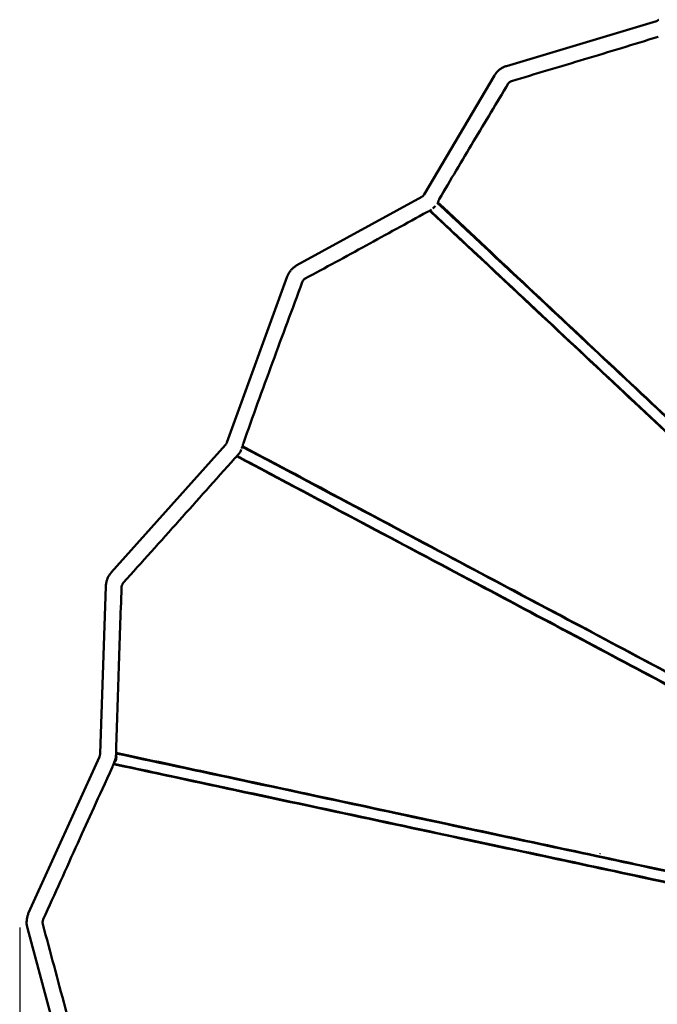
# Model space of a CAD drawing. Header units: millimetres. Extents: x 2768 to 3269, y 2288 to 2733.
# Tile 20 of 256: x 2768 to 2804, y 2410 to 2466. Entities that reach past the tile are written whole.
import ezdxf

# ---------------------------------------------------------------- set-up
doc = ezdxf.new("R2010")
doc.units = ezdxf.units.MM
doc.header["$LTSCALE"] = 20
doc.layers.add('Visible (ISO)', color=7, linetype='Continuous', lineweight=50)
doc.styles.get("Standard").update_dxf_attribs({"font": 'tahoma.ttf'})
doc.dimstyles.get("Standard").update_dxf_attribs({"dimscale": 2, "dimtxt": 10, "dimasz": 0.18, "dimexe": 0.18, "dimexo": 0.0625, "dimgap": 0.09, "dimtad": 0, "dimtih": 1, "dimtoh": 1, "dimdec": 4, "dimzin": 0, "dimdsep": 46, "dimtxsty": 'Standard', "dimcen": 0.09, "dimadec": 0, "dimazin": 0, "dimtfac": 1, "dimtdec": 4, "dimtofl": 0, "dimtmove": 0, "dimatfit": 3, "dimfxl": 1, "dimtolj": 1, "dimtzin": 0, "dimarcsym": 0})

# ---------------------------------------------------------------- blocks, each defined once
blk = doc.blocks.new('*D5')
at = {"color": 0, "lineweight": -2, "transparency": 16777216}
for p, q in [((2767.72, 2414.378), (2767.72, 2315.379)), ((2911.215, 2412.515), (2911.215, 2315.379)), ((2771.32, 2315.739), (2821.136, 2315.739)), ((2907.615, 2315.739), (2857.799, 2315.739))]:
    blk.add_line(p, q, dxfattribs=at)
at = {"color": 0, "transparency": 16777216}
for points in [[(2771.32, 2316.339), (2771.32, 2315.139), (2767.72, 2315.739)], [(2907.615, 2316.339), (2907.615, 2315.139), (2911.215, 2315.739)]]:
    blk.add_solid(points, dxfattribs=at)
at = {"layer": 'Defpoints', "color": 0, "transparency": 16777216}
for p in [(2767.72, 2414.503), (2911.215, 2412.64), (2767.72, 2315.739)]:
    blk.add_point(p, dxfattribs=at)
at = {"color": 0, "transparency": 16777216, "insert": (2839.468, 2315.739), "char_height": 7, "attachment_point": 5}
blk.add_mtext('\\A1;{\\fISOCPEUR|b0|i0|c0|p34;%%C} 130cm', dxfattribs=at)

msp = doc.modelspace()

# ---------------------------------------------------------------- linework, layer by layer
at = {"layer": 'Visible (ISO)'}
for p, q in [((2803.58556, 2465.45485), (2795.13625, 2462.92166)), ((2794.46625, 2462.39179), (2790.49447, 2455.67549)), ((2790.36796, 2455.54831), (2783.33862, 2451.69984)), ((2791.2826, 2455.24013), (2791.26915, 2455.21738)), ((2782.79473, 2451.05745), (2779.3913, 2441.71574)), ((2779.30877, 2441.57463), (2772.88064, 2434.38458)), ((2780.27931, 2441.52399), (2780.23693, 2441.40766)), ((2779.97972, 2440.97478), (2779.91847, 2440.90627)), ((2772.25025, 2424.19006), (2772.56705, 2433.59075)), ((2772.20684, 2423.99938), (2768.22306, 2415.20548)), ((2773.14974, 2424.15974), (2773.15332, 2424.26584)), ((2773.02664, 2423.628), (2772.98407, 2423.53403)), ((2768.15369, 2414.33911), (2770.73529, 2404.7329))]:
    msp.add_line(p, q, dxfattribs=at)
msp.add_arc((2791.94711, 2420.44244), 8.66461, 347.243478, 347.243486, dxfattribs=at)
for centre, major_axis, ratio, start_param, end_param in [((2790.98212, 2455.05416), (0.20508, 0.21896), 0.40164131, 4.37958543, 5.02108386), ((2780.01347, 2441.26038), (0.14078, 0.26492), 0.51454082, 4.05115037, 5.19296645), ((2772.98317, 2423.9212), (0.06282, 0.29335), 0.57543883, 3.86502857, 5.50057933)]:
    msp.add_ellipse(centre, major_axis=major_axis, ratio=ratio, start_param=start_param, end_param=end_param, dxfattribs=at)
for points, knots in [([(2803.71298, 2465.53452), (2803.70529, 2465.5266), (2803.69725, 2465.51912), (2803.6807, 2465.50516), (2803.67219, 2465.49868), (2803.65491, 2465.48684), (2803.64615, 2465.48147), (2803.62861, 2465.47189), (2803.61983, 2465.46768), (2803.60249, 2465.46041), (2803.59392, 2465.45735), (2803.58556, 2465.45485)], [5.438314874, 5.438314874, 5.438314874, 5.438314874, 5.548978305, 5.548978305, 5.659641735, 5.659641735, 5.770305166, 5.770305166, 5.880968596, 5.880968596, 5.991632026, 5.991632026, 5.991632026, 5.991632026]), ([(2803.68261, 2464.5693), (2802.30252, 2464.14076), (2800.91968, 2463.72297), (2798.1653, 2462.89413), (2796.77596, 2462.47802), (2795.41577, 2462.07442)], [-8.94016137, -8.94016137, -8.94016137, -8.94016137, -4.46117096, -4.46117096, -0.000001, -0.000001, -0.000001, -0.000001]), ([(2795.13625, 2462.92166), (2795.08017, 2462.90485), (2795.02549, 2462.88364), (2794.92013, 2462.83321), (2794.86945, 2462.80399), (2794.77308, 2462.73837), (2794.7274, 2462.70197), (2794.64191, 2462.62294), (2794.60209, 2462.58031), (2794.52906, 2462.48975), (2794.49585, 2462.44184), (2794.46625, 2462.39179)], [3.425242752, 3.425242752, 3.425242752, 3.425242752, 3.581706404, 3.581706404, 3.738170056, 3.738170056, 3.894633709, 3.894633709, 4.051097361, 4.051097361, 4.207561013, 4.207561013, 4.207561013, 4.207561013]), ([(2795.23992, 2461.93509), (2794.59184, 2460.84726), (2793.93803, 2459.76408), (2792.96081, 2458.13688), (2792.63314, 2457.58974), (2791.98541, 2456.50074), (2791.6658, 2455.95979), (2791.35133, 2455.42357)], [-7.53790784, -7.53790784, -7.53790784, -7.53790784, -3.77485092, -3.77485092, -1.86499416, -1.86499416, -0.0000018, -0.0000018, -0.0000018, -0.0000018]), ([(2795.41577, 2462.07442), (2795.39774, 2462.06907), (2795.38042, 2462.062), (2795.36377, 2462.0533), (2795.34711, 2462.04459), (2795.33098, 2462.03412), (2795.31592, 2462.02219), (2795.30085, 2462.01025), (2795.28698, 2461.99701), (2795.27428, 2461.98247), (2795.26157, 2461.96793), (2795.24999, 2461.95199), (2795.23992, 2461.93509)], [0, 0, 0, 0, 0.25, 0.25, 0.25, 0.5, 0.5, 0.5, 0.75, 0.75, 0.75, 1, 1, 1, 1]), ([(2790.49447, 2455.67549), (2790.48764, 2455.66395), (2790.48024, 2455.65279), (2790.46455, 2455.63158), (2790.45625, 2455.62152), (2790.43911, 2455.60277), (2790.43025, 2455.59409), (2790.41234, 2455.57826), (2790.40329, 2455.57112), (2790.38538, 2455.55849), (2790.37652, 2455.553), (2790.36796, 2455.54831)], [5.177407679, 5.177407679, 5.177407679, 5.177407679, 5.300814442, 5.300814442, 5.424221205, 5.424221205, 5.547627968, 5.547627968, 5.671034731, 5.671034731, 5.794441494, 5.794441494, 5.794441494, 5.794441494]), ([(2791.26108, 2455.20392), (2793.4671, 2453.1378), (2795.62445, 2451.11726), (2799.43363, 2447.54964), (2801.1158, 2445.97415), (2804.29639, 2442.99527), (2805.803, 2441.5842), (2808.66673, 2438.90207), (2810.0285, 2437.62666), (2812.62175, 2435.19787), (2813.85462, 2434.04318), (2816.20468, 2431.84215), (2817.3203, 2430.79728), (2819.44887, 2428.8037), (2820.45732, 2427.8592), (2822.38093, 2426.05758), (2823.2883, 2425.20775), (2825.01632, 2423.58931), (2825.82667, 2422.83036), (2827.36391, 2421.3906), (2828.07866, 2420.72118), (2829.42206, 2419.46297), (2830.0365, 2418.88749), (2831.17089, 2417.82505), (2831.67525, 2417.35267), (2832.57722, 2416.5079), (2832.9615, 2416.14799), (2833.63582, 2415.51643), (2833.90759, 2415.26189), (2834.35714, 2414.84085), (2834.51483, 2414.69317), (2834.74026, 2414.48203), (2834.7856, 2414.43957), (2834.79755, 2414.42837), (2834.79751, 2414.42841), (2834.79828, 2414.42769)], [0.11055561, 0.11055561, 0.11055561, 0.11055561, 10.01651621, 10.01651621, 18.2832531, 18.2832531, 26.28882974, 26.28882974, 34.24046134, 34.24046134, 42.28575665, 42.28575665, 50.56148174, 50.56148174, 59.21498342, 59.21498342, 68.39644454, 68.39644454, 78.25797609, 78.25797609, 88.9737886, 88.9737886, 100.70555694, 100.70555694, 113.57385781, 113.57385781, 127.67742251, 127.67742251, 143.59545166, 143.59545166, 161.95980352, 161.95980352, 183.96130384, 183.96130384, 187.30062914, 187.30062914, 187.30062914, 187.30062914]), ([(2834.90929, 2414.37193), (2834.90929, 2414.37193), (2834.90912, 2414.3721), (2834.90678, 2414.37432), (2834.89947, 2414.38117), (2834.85246, 2414.42487), (2834.77486, 2414.4966), (2834.413, 2414.83087), (2834.08406, 2415.13467), (2833.11751, 2416.03063), (2832.58044, 2416.52928), (2831.2926, 2417.72807), (2830.60616, 2418.36777), (2829.06427, 2419.8072), (2828.24345, 2420.57429), (2826.44617, 2422.25523), (2825.49388, 2423.14653), (2823.45368, 2425.05714), (2822.38822, 2426.05544), (2820.13868, 2428.1636), (2818.97274, 2429.25664), (2816.53485, 2431.54261), (2815.2751, 2432.72414), (2812.65771, 2435.17936), (2811.30728, 2436.44631), (2808.51195, 2439.06906), (2807.06987, 2440.42213), (2804.09045, 2443.21779), (2802.55228, 2444.66098), (2799.37683, 2447.64026), (2797.73612, 2449.17939), (2794.49742, 2452.21721), (2792.90113, 2453.71531), (2791.27944, 2455.23479)], [2.49900714, 2.49900714, 2.49900714, 2.49900714, 3.42914372, 3.42914372, 10.4545242, 10.4545242, 31.53181478, 31.53181478, 57.8676547, 57.8676547, 77.43191456, 77.43191456, 93.01110299, 93.01110299, 106.43818629, 106.43818629, 118.42152032, 118.42152032, 129.16113825, 129.16113825, 138.89633386, 138.89633386, 147.87614541, 147.87614541, 156.31395457, 156.31395457, 164.40126176, 164.40126176, 172.30698277, 172.30698277, 180.18005807, 180.18005807, 187.45889374, 187.45889374, 187.45889374, 187.45889374]), ([(2791.35133, 2455.42357), (2791.34441, 2455.41177), (2791.33835, 2455.39966), (2791.32677, 2455.37345), (2791.32155, 2455.35947), (2791.30867, 2455.32169), (2791.30214, 2455.2979), (2791.29144, 2455.26181), (2791.28709, 2455.24855), (2791.28314, 2455.24106), (2791.28287, 2455.24058), (2791.2826, 2455.24013)], [-0.376800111, -0.376800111, -0.376800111, -0.376800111, -0.332550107, -0.332550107, -0.280601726, -0.280601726, -0.183595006, -0.183595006, -0.097668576, -0.097668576, -0.091240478, -0.091240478, -0.091240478, -0.091240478]), ([(2790.68602, 2454.70791), (2789.50747, 2454.05738), (2788.35666, 2453.42655), (2786.08743, 2452.18569), (2784.92649, 2451.55248), (2783.7986, 2450.94438)], [-8.14170073, -8.14170073, -8.14170073, -8.14170073, -4.116355, -4.116355, -0.000001, -0.000001, -0.000001, -0.000001]), ([(2790.80572, 2454.7624), (2790.79469, 2454.7575), (2790.77744, 2454.75099), (2790.74606, 2454.73765), (2790.73404, 2454.7323), (2790.71065, 2454.72101), (2790.69947, 2454.71529), (2790.68731, 2454.70862), (2790.68666, 2454.70827), (2790.68602, 2454.70791)], [-0.187613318, -0.187613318, -0.187613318, -0.187613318, -0.094144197, -0.094144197, -0.044152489, -0.044152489, -0.002341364, -0.002341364, -0.000000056, -0.000000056, -0.000000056, -0.000000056]), ([(2790.82005, 2454.77003), (2793.0474, 2452.68095), (2795.2289, 2450.63773), (2799.05291, 2447.05324), (2800.72971, 2445.4815), (2803.8895, 2442.51937), (2805.38167, 2441.12056), (2808.2192, 2438.46038), (2809.56938, 2437.19466), (2812.14246, 2434.78243), (2813.36699, 2433.63457), (2815.70295, 2431.4449), (2816.81297, 2430.40447), (2818.93263, 2428.41792), (2819.93787, 2427.47589), (2821.85712, 2425.6776), (2822.76393, 2424.8282), (2824.4927, 2423.20909), (2825.30516, 2422.44843), (2826.84801, 2421.00415), (2827.56698, 2420.3314), (2828.92209, 2419.06397), (2829.54416, 2418.48248), (2830.69595, 2417.40637), (2831.21084, 2416.92565), (2832.13659, 2416.06222), (2832.5339, 2415.69207), (2833.23386, 2415.04052), (2833.51947, 2414.77509), (2833.99767, 2414.33122), (2834.17077, 2414.1709), (2834.42668, 2413.93434), (2834.48767, 2413.87843), (2834.51228, 2413.85608), (2834.51464, 2413.85395), (2834.51572, 2413.85299), (2834.51584, 2413.85288), (2834.51584, 2413.85288)], [0.00359982, 0.00359982, 0.00359982, 0.00359982, 10.01618898, 10.01618898, 18.26241633, 18.26241633, 26.19337973, 26.19337973, 34.07027557, 34.07027557, 42.04082959, 42.04082959, 50.23797074, 50.23797074, 58.80347216, 58.80347216, 67.88253635, 67.88253635, 77.62636975, 77.62636975, 88.19926314, 88.19926314, 99.76632965, 99.76632965, 112.42885052, 112.42885052, 126.28792337, 126.28792337, 141.82363667, 141.82363667, 159.65987302, 159.65987302, 180.81774767, 180.81774767, 184.1432579, 184.1432579, 184.88142431, 184.88142431, 184.88142431, 184.88142431]), ([(2834.38813, 2413.98977), (2834.35401, 2414.02172), (2834.3633, 2414.01302), (2834.21061, 2414.15603), (2834.08449, 2414.27415), (2833.69544, 2414.63853), (2833.45477, 2414.86394), (2832.84101, 2415.43878), (2832.48785, 2415.76954), (2831.64801, 2416.55612), (2831.176, 2416.99819), (2830.10216, 2418.00393), (2829.51612, 2418.55281), (2828.22813, 2419.75912), (2827.5396, 2420.40399), (2826.05406, 2421.79532), (2825.26928, 2422.53033), (2823.59316, 2424.10016), (2822.71268, 2424.92481), (2820.84345, 2426.67549), (2819.8627, 2427.59404), (2817.79066, 2429.53468), (2816.70484, 2430.55165), (2814.41641, 2432.69495), (2813.21644, 2433.81882), (2810.69164, 2436.18351), (2809.36618, 2437.42492), (2806.57872, 2440.03561), (2805.11289, 2441.40848), (2802.03014, 2444.29573), (2800.40671, 2445.81621), (2797.01586, 2448.99203), (2795.24139, 2450.65396), (2792.7701, 2452.96854), (2792.10971, 2453.58705), (2791.24209, 2454.39965), (2791.03939, 2454.58949), (2790.83642, 2454.77959)], [0, 0, 0, 0, 19.80278525, 19.80278525, 39.00132714, 39.00132714, 55.51521168, 55.51521168, 70.03932008, 70.03932008, 83.23640344, 83.23640344, 95.25977956, 95.25977956, 106.23400679, 106.23400679, 116.31254395, 116.31254395, 125.65761235, 125.65761235, 134.43936644, 134.43936644, 142.80430023, 142.80430023, 150.89770942, 150.89770942, 158.86012, 158.86012, 166.83747745, 166.83747745, 174.97467712, 174.97467712, 183.30357504, 183.30357504, 186.30402173, 186.30402173, 187.21519723, 187.21519723, 187.21519723, 187.21519723]), ([(2783.33862, 2451.69984), (2783.28801, 2451.67214), (2783.23967, 2451.64055), (2783.14839, 2451.57065), (2783.10544, 2451.53234), (2783.02559, 2451.45002), (2782.9887, 2451.40601), (2782.92149, 2451.31332), (2782.89118, 2451.26463), (2782.83759, 2451.16356), (2782.81431, 2451.11118), (2782.79473, 2451.05745)], [3.61707196, 3.61707196, 3.61707196, 3.61707196, 3.773526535, 3.773526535, 3.92998111, 3.92998111, 4.086435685, 4.086435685, 4.242890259, 4.242890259, 4.399344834, 4.399344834, 4.399344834, 4.399344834]), ([(2783.63549, 2450.75155), (2783.08384, 2449.25654), (2782.51919, 2447.73915), (2781.38037, 2444.63562), (2780.85523, 2443.17766), (2780.31897, 2441.67959)], [-9.34183837, -9.34183837, -9.34183837, -9.34183837, -4.77402204, -4.77402204, -0.00000203, -0.00000203, -0.00000203, -0.00000203]), ([(2783.7986, 2450.94438), (2783.78031, 2450.93452), (2783.76303, 2450.92289), (2783.74674, 2450.90956), (2783.73045, 2450.89623), (2783.715, 2450.88102), (2783.70108, 2450.86457), (2783.68717, 2450.84812), (2783.67471, 2450.83044), (2783.66371, 2450.81153), (2783.65272, 2450.79261), (2783.6432, 2450.77242), (2783.63549, 2450.75155)], [0, 0, 0, 0, 0.25, 0.25, 0.25, 0.5, 0.5, 0.5, 0.75, 0.75, 0.75, 1, 1, 1, 1]), ([(2779.3913, 2441.71574), (2779.38727, 2441.70468), (2779.38284, 2441.69378), (2779.37327, 2441.67252), (2779.36814, 2441.66216), (2779.3573, 2441.64217), (2779.3516, 2441.63256), (2779.3398, 2441.61425), (2779.33371, 2441.60556), (2779.32133, 2441.58926), (2779.31504, 2441.58165), (2779.30877, 2441.57463)], [4.9830893, 4.9830893, 4.9830893, 4.9830893, 5.080661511, 5.080661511, 5.178233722, 5.178233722, 5.275805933, 5.275805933, 5.373378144, 5.373378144, 5.470950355, 5.470950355, 5.470950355, 5.470950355]), ([(2780.31897, 2441.67959), (2780.31437, 2441.66675), (2780.31046, 2441.65395), (2780.30316, 2441.62691), (2780.3, 2441.61297), (2780.2923, 2441.57689), (2780.28831, 2441.55547), (2780.2824, 2441.53329), (2780.28088, 2441.52832), (2780.2793, 2441.52399)], [-0.366822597, -0.366822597, -0.366822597, -0.366822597, -0.322536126, -0.322536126, -0.271083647, -0.271083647, -0.178397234, -0.178397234, -0.147695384, -0.147695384, -0.147695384, -0.147695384]), ([(2780.25943, 2441.46941), (2782.74905, 2440.14642), (2785.17987, 2438.85469), (2789.79671, 2436.40131), (2791.99448, 2435.23342), (2796.16359, 2433.01796), (2798.14319, 2431.96601), (2801.91026, 2429.96419), (2803.70247, 2429.01181), (2807.11248, 2427.19974), (2808.73216, 2426.33905), (2811.81028, 2424.70334), (2813.26768, 2423.92888), (2816.03169, 2422.46009), (2817.33441, 2421.76783), (2819.7944, 2420.46059), (2820.94545, 2419.84893), (2823.1063, 2418.70066), (2824.10764, 2418.16855), (2825.97155, 2417.17807), (2826.82291, 2416.72566), (2828.385, 2415.89557), (2829.08296, 2415.52467), (2830.33711, 2414.85822), (2830.87874, 2414.5704), (2831.83622, 2414.0616), (2832.23424, 2413.85009), (2832.91817, 2413.48665), (2833.18049, 2413.34725), (2833.59682, 2413.12602), (2833.72408, 2413.05839), (2833.85439, 2412.98914), (2833.84802, 2412.99253), (2833.87445, 2412.97848)], [0.13895684, 0.13895684, 0.13895684, 0.13895684, 10.00932716, 10.00932716, 19.54870745, 19.54870745, 28.84854534, 28.84854534, 38.08886785, 38.08886785, 47.39375924, 47.39375924, 56.87772181, 56.87772181, 66.6549567, 66.6549567, 76.83145722, 76.83145722, 87.52294421, 87.52294421, 98.86037953, 98.86037953, 110.96346084, 110.96346084, 124.00390972, 124.00390972, 138.39355935, 138.39355935, 154.83856977, 154.83856977, 174.17932718, 174.17932718, 190.29314789, 190.29314789, 190.29314789, 190.29314789]), ([(2834.2437, 2413.01556), (2834.23498, 2412.99796), (2834.22298, 2412.98168), (2834.19541, 2412.95526), (2834.17961, 2412.94465), (2834.14832, 2412.92993), (2834.1325, 2412.92548), (2834.10682, 2412.92126), (2834.09632, 2412.92087), (2834.07918, 2412.92121), (2834.0725, 2412.92196), (2834.05895, 2412.92391), (2834.05373, 2412.92516), (2834.04078, 2412.92844), (2834.03696, 2412.9299), (2834.02458, 2412.93435), (2834.02328, 2412.9352), (2834.0157, 2412.93861), (2834.01532, 2412.93891), (2834.00931, 2412.94189), (2834.00495, 2412.94414), (2833.97418, 2412.96002), (2833.92678, 2412.98463), (2833.66647, 2413.12065), (2833.3501, 2413.28649), (2832.28711, 2413.84644), (2831.68075, 2414.16628), (2830.18694, 2414.95622), (2829.39498, 2415.37542), (2827.60035, 2416.32639), (2826.64783, 2416.83153), (2824.54841, 2417.94565), (2823.4265, 2418.54131), (2821.00216, 2419.82914), (2819.71714, 2420.51198), (2816.98124, 2421.96647), (2815.54403, 2422.7306), (2812.51411, 2424.34209), (2810.93019, 2425.18488), (2807.61717, 2426.94751), (2805.89322, 2427.86482), (2802.30631, 2429.77393), (2800.44595, 2430.76396), (2796.58398, 2432.81927), (2794.58076, 2433.88572), (2790.43659, 2436.09138), (2788.29247, 2437.23232), (2784.19282, 2439.41396), (2782.24927, 2440.44894), (2780.27083, 2441.50072)], [0, 0, 0, 0, 0.06307973, 0.06307973, 0.12434932, 0.12434932, 0.18368602, 0.18368602, 0.23663169, 0.23663169, 0.29261882, 0.29261882, 0.37932457, 0.37932457, 0.5670637, 0.5670637, 1.12954178, 1.12954178, 2.81631051, 2.81631051, 7.87652322, 7.87652322, 23.05751316, 23.05751316, 51.41813783, 51.41813783, 72.03128341, 72.03128341, 87.84954314, 87.84954314, 101.25950667, 101.25950667, 113.41635014, 113.41635014, 124.67440463, 124.67440463, 135.21796869, 135.21796869, 145.22310013, 145.22310013, 154.82310535, 154.82310535, 164.14117277, 164.14117277, 173.32442946, 173.32442946, 182.46646431, 182.46646431, 190.30482453, 190.30482453, 190.30482453, 190.30482453]), ([(2779.84316, 2440.82632), (2778.70718, 2439.55411), (2777.73389, 2438.46565), (2775.65794, 2436.14743), (2774.59354, 2434.96045), (2773.56455, 2433.82222)], [-9.70720206, -9.70720206, -9.70720206, -9.70720206, -4.88115265, -4.88115265, -0.000001, -0.000001, -0.000001, -0.000001]), ([(2779.91847, 2440.90627), (2779.91042, 2440.89727), (2779.90009, 2440.88672), (2779.8813, 2440.86733), (2779.87361, 2440.85934), (2779.85846, 2440.84321), (2779.85112, 2440.83522), (2779.84344, 2440.82663), (2779.8433, 2440.82648), (2779.84316, 2440.82632)], [-0.144073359, -0.144073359, -0.144073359, -0.144073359, -0.07722393, -0.07722393, -0.036371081, -0.036371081, -0.000674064, -0.000674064, -0.000000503, -0.000000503, -0.000000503, -0.000000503]), ([(2779.94389, 2440.9347), (2782.46363, 2439.59412), (2784.92709, 2438.28546), (2789.56857, 2435.8178), (2791.76231, 2434.65142), (2795.91203, 2432.44557), (2797.87664, 2431.40121), (2801.61332, 2429.41466), (2803.39103, 2428.46977), (2806.77916, 2426.66896), (2808.39051, 2425.8123), (2811.45358, 2424.18427), (2812.90458, 2423.41324), (2815.6576, 2421.95006), (2816.95659, 2421.25973), (2819.41315, 2419.95442), (2820.56429, 2419.34271), (2822.72649, 2418.19383), (2823.72962, 2417.66083), (2825.59964, 2416.66725), (2826.45596, 2416.21229), (2828.03058, 2415.37575), (2828.73665, 2415.00061), (2830.01039, 2414.32417), (2830.56393, 2414.03041), (2831.54559, 2413.50963), (2831.95686, 2413.29164), (2832.66921, 2412.91444), (2832.94728, 2412.76744), (2833.39649, 2412.53046), (2833.5416, 2412.45428), (2833.67187, 2412.38627), (2833.70064, 2412.37136), (2833.72711, 2412.35777), (2833.73323, 2412.35468), (2833.73719, 2412.35271), (2833.73784, 2412.3524), (2833.73784, 2412.3524)], [0.01472993, 0.01472993, 0.01472993, 0.01472993, 10.00909218, 10.00909218, 19.53309354, 19.53309354, 28.75734126, 28.75734126, 37.90585615, 37.90585615, 47.13403392, 47.13403392, 56.52324469, 56.52324469, 66.19633618, 66.19633618, 76.26400768, 76.26400768, 86.8190546, 86.8190546, 97.99901185, 97.99901185, 109.92026065, 109.92026065, 122.74864795, 122.74864795, 136.85024197, 136.85024197, 152.89599504, 152.89599504, 171.64910333, 171.64910333, 181.06111955, 181.06111955, 185.76769391, 185.76769391, 187.3676409, 187.3676409, 187.3676409, 187.3676409]), ([(2833.5929, 2412.44865), (2833.58487, 2412.45291), (2833.58613, 2412.45224), (2833.53089, 2412.48159), (2833.44369, 2412.52793), (2833.10765, 2412.70651), (2832.88715, 2412.82368), (2832.28564, 2413.14332), (2831.92909, 2413.33279), (2831.05665, 2413.7964), (2830.5611, 2414.05973), (2829.40099, 2414.67622), (2828.75076, 2415.02175), (2827.28219, 2415.80214), (2826.47761, 2416.22969), (2824.70592, 2417.17117), (2823.75015, 2417.67906), (2821.68008, 2418.7791), (2820.57501, 2419.36633), (2818.20689, 2420.62474), (2816.95085, 2421.2922), (2814.28084, 2422.71103), (2812.87143, 2423.45999), (2809.89118, 2425.04369), (2808.32219, 2425.87745), (2805.01606, 2427.63432), (2803.27792, 2428.55797), (2799.62333, 2430.50001), (2797.70304, 2431.52045), (2793.67143, 2433.66284), (2791.55369, 2434.7882), (2787.26513, 2437.06713), (2785.09663, 2438.21947), (2782.13006, 2439.7959), (2781.38226, 2440.19328), (2780.40537, 2440.7124), (2780.18174, 2440.83123), (2779.95778, 2440.95024)], [0, 0, 0, 0, 9.36536722, 9.36536722, 29.89775421, 29.89775421, 47.10732474, 47.10732474, 62.06144967, 62.06144967, 75.44228615, 75.44228615, 87.815577, 87.815577, 99.37057107, 99.37057107, 110.246423, 110.246423, 120.56869205, 120.56869205, 130.45682734, 130.45682734, 140.01840973, 140.01840973, 149.36590752, 149.36590752, 158.61403617, 158.61403617, 167.8816777, 167.8816777, 177.28725851, 177.28725851, 186.29464253, 186.29464253, 189.29490079, 189.29490079, 190.18250546, 190.18250546, 190.18250546, 190.18250546]), ([(2780.07254, 2441.09178), (2780.06333, 2441.07868), (2780.05388, 2441.06575), (2780.02375, 2441.02609), (2780.00226, 2440.99999), (2779.97972, 2440.97478)], [5.327103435, 5.327103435, 5.327103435, 5.327103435, 5.373378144, 5.373378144, 5.470950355, 5.470950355, 5.470950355, 5.470950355]), ([(2772.88064, 2434.38458), (2772.84178, 2434.34112), (2772.80627, 2434.29483), (2772.74228, 2434.19778), (2772.71381, 2434.14702), (2772.66415, 2434.04212), (2772.64297, 2433.98798), (2772.60814, 2433.87734), (2772.59449, 2433.82085), (2772.57492, 2433.70654), (2772.569, 2433.64872), (2772.56705, 2433.59075)], [3.933759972, 3.933759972, 3.933759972, 3.933759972, 4.095321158, 4.095321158, 4.256882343, 4.256882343, 4.418443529, 4.418443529, 4.580004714, 4.580004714, 4.741565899, 4.741565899, 4.741565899, 4.741565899]), ([(2773.15127, 2424.3966), (2773.19695, 2425.87012), (2773.24367, 2427.37514), (2773.34848, 2430.51011), (2773.40248, 2432.02321), (2773.45773, 2433.55147)], [0.00001311, 0.00001311, 0.00001311, 0.00001311, 4.45590963, 4.45590963, 8.75481863, 8.75481863, 8.75481863, 8.75481863]), ([(2773.56455, 2433.82222), (2773.54853, 2433.8045), (2773.53417, 2433.78523), (2773.5214, 2433.76447), (2773.50864, 2433.74371), (2773.49745, 2433.72125), (2773.48834, 2433.69817), (2773.47923, 2433.67509), (2773.47207, 2433.65122), (2773.4669, 2433.62654), (2773.46173, 2433.60187), (2773.45864, 2433.57668), (2773.45773, 2433.55147)], [0, 0, 0, 0, 0.25, 0.25, 0.25, 0.5, 0.5, 0.5, 0.75, 0.75, 0.75, 1, 1, 1, 1]), ([(2772.25025, 2424.19006), (2772.2498, 2424.17678), (2772.24883, 2424.16333), (2772.24583, 2424.13642), (2772.24381, 2424.12297), (2772.23876, 2424.09642), (2772.23573, 2424.08332), (2772.2288, 2424.0578), (2772.22489, 2424.04539), (2772.21635, 2424.02156), (2772.21172, 2424.01015), (2772.20684, 2423.99938)], [4.662465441, 4.662465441, 4.662465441, 4.662465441, 4.770015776, 4.770015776, 4.877566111, 4.877566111, 4.985116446, 4.985116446, 5.09266678, 5.09266678, 5.200217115, 5.200217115, 5.200217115, 5.200217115]), ([(2773.14974, 2424.15974), (2773.14851, 2424.12315), (2773.14585, 2424.08659), (2773.13774, 2424.01378), (2773.13228, 2423.97753), (2773.11859, 2423.90556), (2773.11036, 2423.86984), (2773.09115, 2423.79917), (2773.08017, 2423.76422), (2773.05547, 2423.6953), (2773.04174, 2423.66134), (2773.02664, 2423.628)], [4.662465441, 4.662465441, 4.662465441, 4.662465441, 4.770015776, 4.770015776, 4.877566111, 4.877566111, 4.985116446, 4.985116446, 5.09266678, 5.09266678, 5.200217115, 5.200217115, 5.200217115, 5.200217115]), ([(2773.15332, 2424.26584), (2773.15382, 2424.28091), (2773.15302, 2424.29928), (2773.15172, 2424.33159), (2773.15122, 2424.34479), (2773.15082, 2424.37091), (2773.15086, 2424.38357), (2773.15126, 2424.3966)], [0.190031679, 0.190031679, 0.190031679, 0.190031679, 0.270806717, 0.270806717, 0.319370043, 0.319370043, 0.361317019, 0.361317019, 0.361317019, 0.361317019]), ([(2773.15083, 2424.1921), (2775.78154, 2423.62878), (2778.35772, 2423.07713), (2783.65106, 2421.94365), (2786.3565, 2421.36433), (2791.44727, 2420.27422), (2793.84513, 2419.76076), (2798.35776, 2418.79446), (2800.48216, 2418.33955), (2804.47595, 2417.48435), (2806.35209, 2417.0826), (2809.87427, 2416.32839), (2811.52359, 2415.97521), (2814.6139, 2415.31347), (2816.0544, 2415.00501), (2818.74491, 2414.42889), (2819.99069, 2414.16212), (2822.30815, 2413.66588), (2823.37186, 2413.4381), (2825.33659, 2413.01739), (2826.22632, 2412.82687), (2827.85164, 2412.47883), (2828.57249, 2412.32447), (2829.86654, 2412.04738), (2830.42198, 2411.92844), (2831.39891, 2411.71924), (2831.79767, 2411.63386), (2832.47034, 2411.48982), (2832.71721, 2411.43695), (2833.09664, 2411.3557), (2833.19762, 2411.33408), (2833.26884, 2411.31883), (2833.26662, 2411.3193), (2833.27783, 2411.3169)], [0.13113892, 0.13113892, 0.13113892, 0.13113892, 10.00519031, 10.00519031, 21.02008014, 21.02008014, 31.57293895, 31.57293895, 41.82981461, 41.82981461, 51.93160355, 51.93160355, 62.01978098, 62.01978098, 72.23580262, 72.23580262, 82.7259204, 82.7259204, 93.65580317, 93.65580317, 105.20599609, 105.20599609, 117.58470057, 117.58470057, 131.05244367, 131.05244367, 146.06498323, 146.06498323, 163.27976893, 163.27976893, 183.8363337, 183.8363337, 194.71221795, 194.71221795, 194.71221795, 194.71221795]), ([(2833.63454, 2411.43193), (2833.62839, 2411.40925), (2833.61719, 2411.38796), (2833.5916, 2411.35551), (2833.57746, 2411.34347), (2833.55172, 2411.32629), (2833.54008, 2411.32103), (2833.51843, 2411.31283), (2833.50954, 2411.31085), (2833.48952, 2411.30699), (2833.48254, 2411.30679), (2833.46179, 2411.30597), (2833.45836, 2411.30682), (2833.44374, 2411.30816), (2833.44297, 2411.3086), (2833.4329, 2411.31027), (2833.42769, 2411.31131), (2833.38871, 2411.31899), (2833.32944, 2411.33109), (2833.01221, 2411.39726), (2832.64512, 2411.47451), (2831.43353, 2411.73199), (2830.75028, 2411.87757), (2829.08067, 2412.23428), (2828.19733, 2412.42322), (2826.19666, 2412.85148), (2825.13132, 2413.07961), (2822.78744, 2413.58157), (2821.5379, 2413.84922), (2818.84055, 2414.42702), (2817.41224, 2414.73288), (2814.36642, 2415.3856), (2812.76202, 2415.72941), (2809.36706, 2416.45675), (2807.58185, 2416.83956), (2803.82916, 2417.64389), (2801.86358, 2418.06511), (2797.74328, 2418.94866), (2795.58724, 2419.41095), (2791.07668, 2420.37805), (2788.71686, 2420.88422), (2783.79185, 2421.94044), (2781.22008, 2422.49193), (2776.80073, 2423.43969), (2774.9883, 2423.82865), (2773.15185, 2424.22219)], [0, 0, 0, 0, 0.09053487, 0.09053487, 0.1752733, 0.1752733, 0.263233, 0.263233, 0.3781306, 0.3781306, 0.59324828, 0.59324828, 1.20056642, 1.20056642, 3.0212281, 3.0212281, 8.48292539, 8.48292539, 24.86845263, 24.86845263, 53.27691497, 53.27691497, 73.71370879, 73.71370879, 89.48039775, 89.48039775, 102.94610559, 102.94610559, 115.10154339, 115.10154339, 126.36254681, 126.36254681, 137.0024005, 137.0024005, 147.2620924, 147.2620924, 157.29624099, 157.29624099, 167.26678976, 167.26678976, 177.32169927, 177.32169927, 187.56612463, 187.56612463, 194.45575414, 194.45575414, 194.45575414, 194.45575414]), ([(2772.94065, 2423.44285), (2772.10656, 2421.60063), (2771.63625, 2420.56245), (2770.34492, 2417.71246), (2769.69348, 2416.27518), (2769.04574, 2414.84697)], [-9.72470081, -9.72470081, -9.72470081, -9.72470081, -4.8807748, -4.8807748, -0.000001, -0.000001, -0.000001, -0.000001]), ([(2772.98406, 2423.53403), (2772.98015, 2423.52539), (2772.97556, 2423.51589), (2772.96581, 2423.49592), (2772.96064, 2423.48541), (2772.95055, 2423.46433), (2772.94568, 2423.45395), (2772.94073, 2423.44301), (2772.94069, 2423.44293), (2772.94066, 2423.44285)], [-0.124891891, -0.124891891, -0.124891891, -0.124891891, -0.0798308, -0.0798308, -0.037353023, -0.037353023, -0.000278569, -0.000278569, -0.0000115, -0.0000115, -0.0000115, -0.0000115]), ([(2773.00717, 2423.58503), (2775.66643, 2423.01524), (2778.27315, 2422.45738), (2783.59138, 2421.31858), (2786.29437, 2420.73978), (2791.36354, 2419.65457), (2793.74301, 2419.14505), (2798.22228, 2418.18608), (2800.33196, 2417.73462), (2804.3002, 2416.88502), (2806.16583, 2416.48556), (2809.67425, 2415.73479), (2811.31906, 2415.38261), (2814.40158, 2414.72282), (2815.83956, 2414.41522), (2818.52759, 2413.83984), (2819.77419, 2413.57304), (2822.09603, 2413.07611), (2823.1636, 2412.84761), (2825.13774, 2412.42502), (2826.03367, 2412.23322), (2827.67387, 2411.88204), (2828.4039, 2411.72571), (2829.71846, 2411.44426), (2830.28592, 2411.32278), (2831.2876, 2411.10834), (2831.70069, 2411.01998), (2832.40292, 2410.86978), (2832.66672, 2410.81345), (2833.07951, 2410.72535), (2833.1988, 2410.69998), (2833.28253, 2410.68222), (2833.2971, 2410.67914), (2833.31075, 2410.67627), (2833.31393, 2410.6756), (2833.31703, 2410.67495), (2833.31777, 2410.67479), (2833.31859, 2410.67462), (2833.3188, 2410.67457), (2833.31919, 2410.67449), (2833.3193, 2410.67447), (2833.31974, 2410.67438), (2833.31989, 2410.67434), (2833.3207, 2410.67417), (2833.32096, 2410.67411), (2833.32259, 2410.67374), (2833.32312, 2410.67363), (2833.32627, 2410.67284), (2833.32726, 2410.67259), (2833.32993, 2410.67186), (2833.33114, 2410.67152), (2833.33382, 2410.67072), (2833.33505, 2410.67034), (2833.33819, 2410.66932), (2833.3402, 2410.66864), (2833.34737, 2410.66603), (2833.3531, 2410.66363), (2833.37002, 2410.65538), (2833.38116, 2410.6483), (2833.40007, 2410.63295), (2833.40823, 2410.62483), (2833.42759, 2410.60124), (2833.43733, 2410.58415), (2833.45133, 2410.5456), (2833.45481, 2410.52316), (2833.45392, 2410.50129)], [0.02358097, 0.02358097, 0.02358097, 0.02358097, 10.00504311, 10.00504311, 21.00657432, 21.00657432, 31.46916286, 31.46916286, 41.63008627, 41.63008627, 51.63695172, 51.63695172, 61.63803095, 61.63803095, 71.74424254, 71.74424254, 82.11574296, 82.11574296, 92.90946934, 92.90946934, 104.29302362, 104.29302362, 116.47244054, 116.47244054, 129.69206099, 129.69206099, 144.37061068, 144.37061068, 161.130929, 161.130929, 180.99049296, 180.99049296, 187.93610874, 187.93610874, 191.40853176, 191.40853176, 193.1445658, 193.1445658, 194.01251152, 194.01251152, 194.44647924, 194.44647924, 194.66356318, 194.66356318, 194.77256867, 194.77256867, 194.82898031, 194.82898031, 194.84721003, 194.84721003, 194.8573456, 194.8573456, 194.86387094, 194.86387094, 194.87181531, 194.87181531, 194.89050188, 194.89050188, 194.92944838, 194.92944838, 194.96367076, 194.96367076, 195.02104367, 195.02104367, 195.08671999, 195.08671999, 195.08671999, 195.08671999]), ([(2833.1522, 2410.7302), (2833.15034, 2410.7306), (2833.15051, 2410.73057), (2833.12857, 2410.73527), (2833.06379, 2410.74914), (2832.7586, 2410.81449), (2832.55053, 2410.85904), (2831.95559, 2410.98644), (2831.59679, 2411.06327), (2830.70035, 2411.25523), (2830.18663, 2411.36523), (2828.97726, 2411.6242), (2828.30012, 2411.7692), (2826.76191, 2412.09858), (2825.91677, 2412.27955), (2824.04164, 2412.68108), (2823.02392, 2412.89901), (2820.80007, 2413.37521), (2819.60308, 2413.63152), (2817.01245, 2414.18626), (2815.62387, 2414.48361), (2812.64087, 2415.12236), (2811.04798, 2415.46346), (2807.64261, 2416.19266), (2805.82762, 2416.58131), (2801.961, 2417.40928), (2799.90369, 2417.84982), (2795.53144, 2418.78606), (2793.20776, 2419.28364), (2788.28996, 2420.33671), (2785.68535, 2420.89444), (2780.75242, 2421.95075), (2778.44809, 2422.44418), (2775.30663, 2423.11687), (2774.51576, 2423.28622), (2773.48536, 2423.50686), (2773.2514, 2423.55696), (2773.01718, 2423.60712)], [0, 0, 0, 0, 4.70693609, 4.70693609, 26.45276236, 26.45276236, 44.39807845, 44.39807845, 59.91419101, 59.91419101, 73.72742559, 73.72742559, 86.36286347, 86.36286347, 98.10670913, 98.10670913, 109.18233378, 109.18233378, 119.76906054, 119.76906054, 130.04348987, 130.04348987, 140.14881775, 140.14881775, 150.2338291, 150.2338291, 160.43739088, 160.43739088, 170.89859734, 170.89859734, 181.70905541, 181.70905541, 190.71324599, 190.71324599, 193.71340302, 193.71340302, 194.59231517, 194.59231517, 194.59231517, 194.59231517]), ([(2768.22306, 2415.20548), (2768.19864, 2415.15156), (2768.17815, 2415.09595), (2768.14506, 2414.98249), (2768.13247, 2414.92464), (2768.1152, 2414.80779), (2768.11053, 2414.74878), (2768.10915, 2414.63068), (2768.11244, 2414.57158), (2768.12704, 2414.45435), (2768.13834, 2414.39621), (2768.15369, 2414.33911)], [4.215737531, 4.215737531, 4.215737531, 4.215737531, 4.38217828, 4.38217828, 4.548619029, 4.548619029, 4.715059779, 4.715059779, 4.881500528, 4.881500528, 5.047941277, 5.047941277, 5.047941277, 5.047941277]), ([(2769.04574, 2414.84697), (2769.03595, 2414.8254), (2769.02813, 2414.80296), (2769.02219, 2414.77967), (2769.01626, 2414.75639), (2769.01223, 2414.73205), (2769.01031, 2414.70787), (2769.00839, 2414.68368), (2769.00849, 2414.65944), (2769.01065, 2414.63516), (2769.01281, 2414.61087), (2769.01703, 2414.58691), (2769.02326, 2414.56369)], [0, 0, 0, 0, 0.25, 0.25, 0.25, 0.5, 0.5, 0.5, 0.75, 0.75, 0.75, 1, 1, 1, 1]), ([(2769.02326, 2414.56369), (2769.44305, 2412.9991), (2769.86176, 2411.43872), (2770.56863, 2408.80663), (2771.12216, 2406.74615), (2771.54149, 2405.18748)], [-12.22287774, -12.22287774, -12.22287774, -12.22287774, -4.95623076, -4.95623076, -0.00000172, -0.00000172, -0.00000172, -0.00000172])]:
    msp.add_open_spline(points, degree=3, knots=knots, dxfattribs=at)
for points in [[(2791.26915, 2455.21738), (2791.25629, 2455.19563), (2791.24279, 2455.17426), (2791.22867, 2455.15331)], [(2790.81259, 2454.76579), (2790.81072, 2454.76473), (2790.80841, 2454.7636), (2790.80572, 2454.7624)], [(2790.92008, 2454.83433), (2790.88556, 2454.8096), (2790.84968, 2454.78669), (2790.81259, 2454.76579)], [(2780.23693, 2441.40766), (2780.2317, 2441.3933), (2780.22623, 2441.37903), (2780.22052, 2441.36485)]]:
    msp.add_open_spline(points, degree=3, dxfattribs=at)

# ---------------------------------------------------------------- dimensions: what is measured, and where the dimension line sits
dim = msp.add_linear_dim(base=(2767.7198, 2315.73878), p1=(2911.21535, 2412.64017), p2=(2767.7198, 2414.50344), text='{\\fISOCPEUR|b0|i0|c0|p34;%%C} 130cm', dimstyle='Standard', override={"dimtxt": 3.5, "dimasz": 1.8, "dimtih": 0})
dim.commit()
dim.dimension.update_dxf_attribs({"geometry": '*D5', "text_midpoint": (2839.46758, 2315.73878)})

doc.saveas('drawing.dxf')
